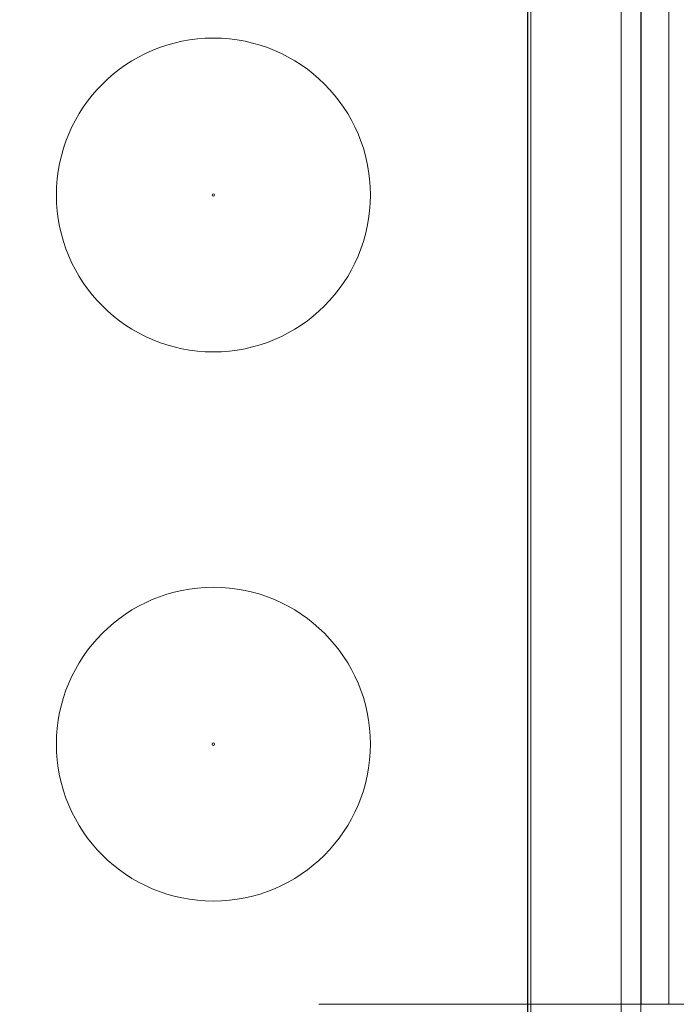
# Model space of a CAD drawing. Header units: millimetres. Extents: x 0 to 420, y 0 to 297.
# Tile 7 of 64: x 156 to 164, y 96 to 109. Entities that reach past the tile are written whole.
import ezdxf

# ---------------------------------------------------------------- set-up
doc = ezdxf.new("R2010")
doc.units = ezdxf.units.MM
doc.linetypes.add('CENTERX2', pattern=[20.32, 12.7, -2.54, 2.54, -2.54])
doc.styles.add('SLDTEXTSTYLE0', font='TXT', dxfattribs={"width": 0.75})
doc.dimstyles.new('SLDDIMSTYLE1', dxfattribs={"dimtxt": 3.5, "dimasz": 3.302, "dimexe": 0, "dimexo": 0.0625, "dimgap": 0.875, "dimtad": 2, "dimdec": 6, "dimlfac": 2, "dimrnd": 1e-09, "dimzin": 12, "dimdsep": 46, "dimtxsty": 'SLDTEXTSTYLE0', "dimsah": 1, "dimcen": 0.09, "dimadec": 0, "dimazin": 3, "dimtfac": 1, "dimtofl": 0, "dimtmove": 0, "dimatfit": 3, "dimfxl": 1, "dimfrac": 2, "dimtolj": 1, "dimtzin": 12, "dimarcsym": 0})
doc.dimstyles.new('SLDDIMSTYLE3', dxfattribs={"dimtxt": 0.18, "dimasz": 3.302, "dimexe": 0, "dimexo": 0.0625, "dimgap": 0, "dimtad": 0, "dimtih": 1, "dimtoh": 1, "dimdec": 0, "dimrnd": 1e-09, "dimzin": 0, "dimdsep": 46, "dimtxsty": 'Standard', "dimsah": 1, "dimcen": 0.09, "dimadec": 0, "dimazin": 0, "dimtfac": 3.302, "dimtdec": 0, "dimtofl": 0, "dimtmove": 0, "dimatfit": 3, "dimfxl": 1, "dimfrac": 2, "dimtolj": 1, "dimtzin": 0, "dimarcsym": 0})

# ---------------------------------------------------------------- blocks, each defined once
blk = doc.blocks.new('_D_2')
at = {"color": 7, "linetype": 'Continuous', "lineweight": 0}
for p, q in [((162.21, 119.639), (192.543, 119.639)), ((191.543, 119.639), (191.543, 86.674)), ((162.21, 86.674), (192.543, 86.674))]:
    blk.add_line(p, q, dxfattribs=at)
for points in [[(191.543, 119.639), (191.035, 116.337), (192.051, 116.337)], [(191.543, 86.674), (192.051, 89.976), (191.035, 89.976)]]:
    blk.add_solid(points, dxfattribs=at)
at = {"color": 7, "linetype": 'Continuous', "lineweight": 0, "insert": (187.032, 100.57), "char_height": 3.5, "attachment_point": 1, "rotation": 90, "style": 'SLDTEXTSTYLE0'}
blk.add_mtext('66', dxfattribs=at)
blk = doc.blocks.new('_D_7')
at = {"color": 7, "linetype": 'Continuous', "lineweight": 0}
for p, q in [((145.371, 123.156), (200.204, 123.156)), ((199.204, 123.156), (199.204, 83.156)), ((145.371, 83.156), (200.204, 83.156))]:
    blk.add_line(p, q, dxfattribs=at)
for points in [[(199.204, 123.156), (198.696, 119.854), (199.712, 119.854)], [(199.204, 83.156), (199.712, 86.458), (198.696, 86.458)]]:
    blk.add_solid(points, dxfattribs=at)
at = {"color": 7, "linetype": 'Continuous', "lineweight": 0, "insert": (194.692, 100.57), "char_height": 3.5, "attachment_point": 1, "rotation": 90, "style": 'SLDTEXTSTYLE0'}
blk.add_mtext('80', dxfattribs=at)

msp = doc.modelspace()

# ---------------------------------------------------------------- linework, layer by layer
at = {"color": 7, "linetype": 'Continuous', "lineweight": 15}
for p, q in [((163.57222635, 117.15630837), (163.57222635, 89.15630837)), ((163.82218827, 89.15630837), (163.82218827, 117.15630837)), ((162.37852992, 90.19681809), (162.37852992, 116.09681809)), ((162.38341039, 116.15630837), (162.38341039, 90.15630837)), ((162.42271622, 116.15630837), (162.42271622, 90.15630837)), ((163.82617866, 109.98130837), (163.82617866, 96.33130837)), ((164.18149556, 109.98130837), (164.18149556, 96.33130837)), ((163.82617866, 96.33130837), (164.18149556, 96.33130837)), ((165.01662803, 96.33130837), (164.18149556, 96.33130837))]:
    msp.add_line(p, q, dxfattribs=at)
at = {"color": 7, "linetype": 'CENTERX2', "lineweight": 0}
msp.add_line((159.7208726, 96.33130837), (172.95354404, 96.33130837), dxfattribs=at)
at = {"color": 7, "linetype": 'Continuous', "lineweight": 15}
for centre in [(158.37852992, 106.64681809), (158.37852992, 99.64681809)]:
    msp.add_circle(centre, 2, dxfattribs=at)
for points in [[(158.36284341, 106.64681809), (158.36284341, 106.65547572), (158.3698723, 106.66250461), (158.38718755, 106.66250461), (158.39421644, 106.65547572), (158.39421644, 106.64681809)], [(158.39421644, 106.64681809), (158.39421644, 106.63816047), (158.38718755, 106.63113158), (158.3698723, 106.63113158), (158.36284341, 106.63816047), (158.36284341, 106.64681809)], [(158.36284341, 99.64681809), (158.36284341, 99.65547572), (158.3698723, 99.66250461), (158.38718755, 99.66250461), (158.39421644, 99.65547572), (158.39421644, 99.64681809)], [(158.39421644, 99.64681809), (158.39421644, 99.63816047), (158.38718755, 99.63113158), (158.3698723, 99.63113158), (158.36284341, 99.63816047), (158.36284341, 99.64681809)]]:
    msp.add_open_spline(points, degree=3, knots=[0, 0, 0, 0, 0.5, 0.5, 1, 1, 1, 1], dxfattribs=at)

# ---------------------------------------------------------------- dimensions: what is measured, and where the dimension line sits
at = {"color": 7, "linetype": 'Continuous', "lineweight": 0}
for base, p1, p2, picture, middle in [((199.20354414, 83.15630837), (144.37099911, 123.15630837), (144.37099911, 83.15630837), '_D_7', (199.20354414, 103.15630837)), ((191.54340071, 86.67376344), (161.21037477, 119.63885331), (161.21037477, 86.67376344), '_D_2', (191.54340071, 103.15630837))]:
    dim = msp.add_linear_dim(base=base, p1=p1, p2=p2, angle=90, dimstyle='SLDDIMSTYLE1', dxfattribs=at)
    dim.commit()
    dim.dimension.update_dxf_attribs({"geometry": picture, "text_midpoint": middle, "dimtype": 160})

# ---------------------------------------------------------------- leaders
msp.add_leader([(142.75128838, 122.35649183), (163.32013201, 54.19097913)], dimstyle='SLDDIMSTYLE3', dxfattribs=at)

doc.saveas('drawing.dxf')
